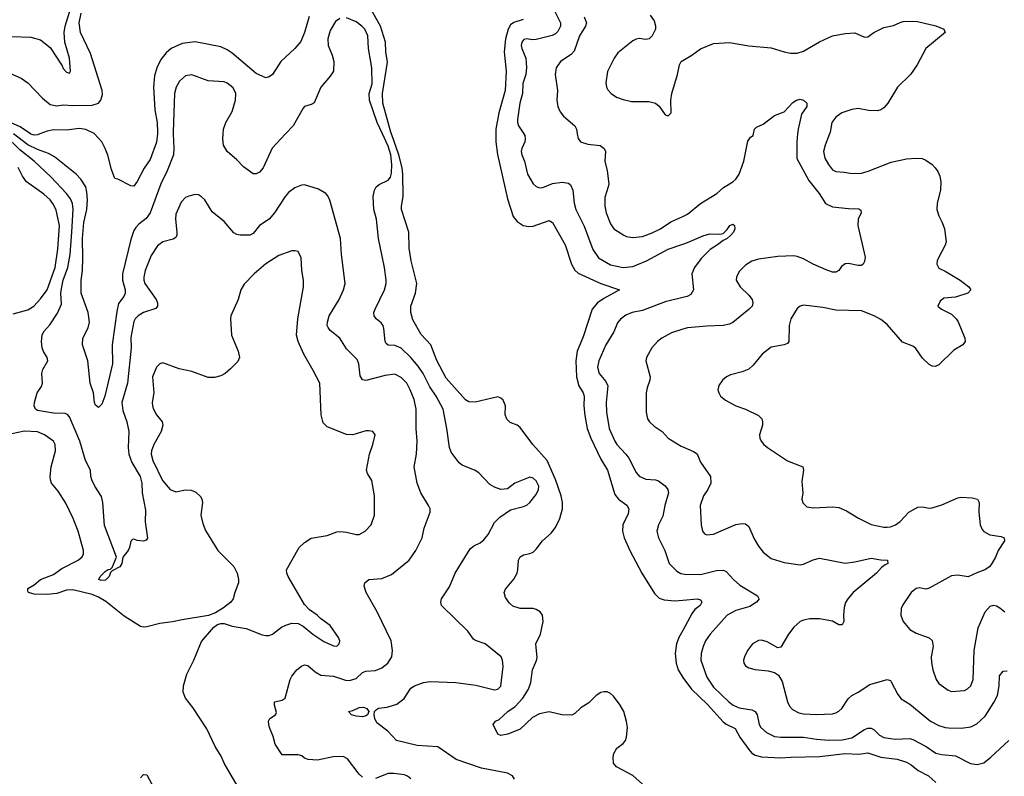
# Model space of a CAD drawing. Header units: inches. Extents: x 2134017 to 2292458, y 756222 to 916513.
# Tile 225 of 256: x 2185880 to 2191998, y 896008 to 900710. Entities that reach past the tile are written whole.
import ezdxf

# ---------------------------------------------------------------- set-up
doc = ezdxf.new("R2010")
doc.units = ezdxf.units.IN
doc.header["$MEASUREMENT"] = 0
for name, color, linetype in [('C1889', 7, 'Continuous'), ('C1899', 7, 'Continuous'), ('C1980', 7, 'Continuous'), ('C1990', 7, 'Continuous')]:
    doc.layers.add(name, color=color, linetype=linetype)

msp = doc.modelspace()

# ---------------------------------------------------------------- linework, layer by layer
at = {"layer": 'C1889', "color": 5}
for points, elevation in [([(2188010, 896002.4), (2187990, 896020.5), (2187915.8, 896115.8), (2187890, 896131.2), (2187828, 896128), (2187730, 896106.9), (2187672.5, 896112.5), (2187650, 896121.2), (2187633.8, 896133.8), (2187610, 896140.5), (2187510, 896142), (2187467.3, 896207.3), (2187455.8, 896255.8), (2187431.6, 896310), (2187427.3, 896330), (2187426.6, 896350), (2187433.8, 896366.2), (2187469.2, 896390), (2187475.1, 896404.9), (2187463.7, 896450), (2187464, 896470), (2187510, 896481.6), (2187530, 896494), (2187560.3, 896610), (2187569.8, 896630), (2187602.6, 896670), (2187630, 896692.9), (2187650, 896700.3), (2187670, 896695.3), (2187716.3, 896656.3), (2187750, 896636.9), (2187830, 896629.2), (2187904.4, 896604.4), (2187930, 896603), (2187970, 896614.4), (2188010, 896652.6), (2188030, 896660.8), (2188090, 896665.3), (2188130, 896681.6), (2188167, 896710), (2188191.8, 896750), (2188196.9, 896790), (2188187.8, 896850), (2188101.1, 897030), (2188032, 897150), (2188020.9, 897190), (2188023.7, 897210), (2188049.2, 897230), (2188130, 897237.8), (2188190, 897262.6), (2188299.5, 897350), (2188340.7, 897410), (2188379.7, 897490), (2188393, 897550), (2188429.6, 897650), (2188429.4, 897670), (2188420.9, 897690), (2188373, 897770), (2188349.8, 897829.8), (2188331, 897930), (2188344.5, 898010), (2188349.8, 898090), (2188342.9, 898170), (2188342.9, 898290), (2188330.6, 898350), (2188306.5, 898410), (2188284.8, 898450), (2188250, 898486.4), (2188210, 898507.6), (2188150, 898499.2), (2188030, 898467.2), (2188010, 898471.6), (2187996.1, 898496.1), (2187986.9, 898570), (2187977, 898597), (2187910, 898663.6), (2187869.8, 898730), (2187810, 898778.5), (2187795.9, 898795.9), (2187790.9, 898810), (2187791.9, 898830), (2187802.7, 898870), (2187864.8, 898970), (2187892.8, 899030), (2187901.3, 899070), (2187879.1, 899250), (2187872.3, 899350), (2187807.9, 899587.9), (2187795.1, 899615.1), (2187781.2, 899630), (2187736.1, 899656.1), (2187650, 899682.9), (2187630, 899681.6), (2187590, 899664.7), (2187550, 899634.7), (2187530, 899611.5), (2187463.9, 899510), (2187430.2, 899470), (2187370.3, 899430), (2187330, 899381.3), (2187310, 899371.2), (2187290, 899369.7), (2187249.8, 899369.8), (2187230, 899373.7), (2187210, 899385.1), (2187150, 899456.3), (2187076.4, 899516.4), (2187030.6, 899590.6), (2187010, 899609.7), (2186990, 899621.3), (2186970, 899623), (2186930, 899613.7), (2186910, 899604), (2186883.8, 899576.2), (2186850, 899501.2), (2186847.3, 899470), (2186856.5, 899390), (2186856, 899370), (2186850, 899356), (2186833.6, 899346.4), (2186770, 899328.4), (2186736.4, 899303.6), (2186696, 899244), (2186660.2, 899150), (2186651, 899110), (2186651.1, 899090), (2186657.8, 899070), (2186728.1, 898970), (2186735.6, 898950), (2186736.5, 898930), (2186724.8, 898915.2), (2186650, 898890.6), (2186615.6, 898870), (2186596.9, 898850), (2186590, 898834.5), (2186570, 898735.3), (2186571.5, 898670), (2186548.8, 898450), (2186514.8, 898330), (2186520, 898280), (2186544.9, 898210), (2186557.8, 898150), (2186553, 898050), (2186557.5, 898010), (2186577.2, 897957.2), (2186628.5, 897870), (2186639, 897830), (2186641.8, 897770), (2186662.4, 897662.4), (2186659.5, 897590), (2186673.4, 897486.6), (2186665.4, 897474.6), (2186650, 897469), (2186610, 897474), (2186590, 897482), (2186581, 897479), (2186570, 897468), (2186563.1, 897430), (2186553.7, 897410), (2186520.5, 897370), (2186513.7, 897330), (2186501.6, 897310), (2186455.3, 897284.7), (2186445.1, 897274.9), (2186434.9, 897250), (2186412.5, 897227.5), (2186385.2, 897225.2), (2186372.3, 897230), (2186379.8, 897250), (2186410, 897280.8), (2186430, 897292.6), (2186444.7, 897295.3), (2186454.8, 897305.2), (2186481.6, 897370), (2186405.8, 897565.8), (2186396.2, 897710), (2186387.2, 897747.2), (2186346, 897810), (2186328.7, 897850), (2186322.4, 897870), (2186320.3, 897910), (2186289.2, 897969.2), (2186253.2, 898090), (2186190, 898242), (2186175.9, 898255.9), (2186161.7, 898261.7), (2186090, 898263.6), (2185990, 898281.7), (2185977.6, 898290), (2185969.7, 898310), (2185971.1, 898330), (2185988.5, 898390), (2186014.7, 898430), (2186021, 898450), (2186018.2, 898510), (2186023.5, 898536.5), (2186054, 898590), (2186049.7, 898610), (2186027.8, 898647.8), (2186020.3, 898670), (2186015.4, 898710), (2186020.5, 898750), (2186030, 898772.7), (2186067, 898813), (2186114.9, 898885.1), (2186138.8, 898941.2), (2186136.4, 899010), (2186141.5, 899050), (2186150.4, 899090), (2186179.9, 899170), (2186192.6, 899250), (2186204.8, 899390), (2186211.1, 899531.1), (2186208.3, 899568.3), (2186196, 899596), (2186171.1, 899630), (2186073.9, 899733.9), (2185969.9, 899830), (2185880.8, 899900.8), (2185790, 899990.7)], 360), ([(2186833.4, 900000), (2186838, 899910), (2186834.5, 899870), (2186796, 899770), (2186756.8, 899690), (2186691.2, 899508.8), (2186665.9, 899474.1), (2186621.1, 899438.9), (2186601.9, 899418.1), (2186590, 899398.9), (2186570, 899342.9), (2186519.1, 899130), (2186518, 899090), (2186535.1, 899030), (2186535.3, 899010), (2186527.7, 898990), (2186494.4, 898945.6), (2186483.3, 898896.7), (2186454.4, 898690), (2186457, 898570), (2186408.7, 898370), (2186390, 898320.9), (2186370, 898299.3), (2186350, 898313.2), (2186344.4, 898330), (2186338.9, 898390), (2186317, 898450), (2186302.9, 898590), (2186269.8, 898690), (2186272.8, 898730), (2186305, 898795), (2186313.6, 898830), (2186306.2, 898890), (2186262.7, 899010), (2186260.9, 899090), (2186269.4, 899150.6), (2186272.3, 899227.7), (2186269.9, 899350), (2186278.5, 899450), (2186297.2, 899530), (2186301.3, 899590), (2186297.7, 899637.7), (2186289.9, 899669.9), (2186259.4, 899719.4), (2186230.6, 899750.6), (2186097, 899857), (2186058, 899878), (2185990, 899902.7), (2185930, 899931.7), (2185841.9, 900000)], 340), ([(2186006, 900000), (2185990, 899994), (2185970, 899992.9), (2185950, 899998.2), (2185947.3, 900000)], 320), ([(2186735.2, 900000), (2186730, 899949.4), (2186690, 899840.9), (2186652.5, 899787.5), (2186610, 899704), (2186590, 899675.3), (2186570, 899678), (2186490, 899718), (2186470, 899722), (2186450, 899778), (2186427.3, 899867.3), (2186411.5, 899910), (2186389.7, 899950), (2186345.6, 900000)], 320), ([(2187531.9, 900000), (2187449.1, 899910.9), (2187391.8, 899790), (2187370, 899762), (2187350, 899752), (2187330, 899752.3), (2187270, 899794.5), (2187230, 899838), (2187169.4, 899890), (2187145.6, 899930), (2187141.3, 899970), (2187143.4, 900000)], 340), ([(2188954.8, 895990), (2188941.3, 896010), (2188910, 896027.6), (2188750, 896058.8), (2188592.3, 896112.3), (2188479, 896190), (2188350, 896199.1), (2188221.2, 896230), (2188167.2, 896287.2), (2188099.2, 896339.2), (2188086, 896366), (2188081.6, 896390), (2188084.5, 896410), (2188097.4, 896422.6), (2188109.8, 896430.2), (2188162.8, 896437.2), (2188224.1, 896455.9), (2188268.4, 896491.6), (2188310, 896554.9), (2188332.7, 896570), (2188389, 896590), (2188430, 896596.5), (2188590, 896591), (2188713.5, 896573.5), (2188830, 896544.6), (2188850, 896548.7), (2188870, 896567.7), (2188884.2, 896690), (2188879.7, 896730), (2188870.8, 896750.8), (2188771.3, 896831.3), (2188712.4, 896852.4), (2188700.6, 896860.6), (2188664, 896910), (2188501.6, 897070), (2188496.9, 897090), (2188500.5, 897110), (2188550, 897185.5), (2188585.1, 897270), (2188678.7, 897421.3), (2188701.1, 897438.9), (2188741.7, 897458.3), (2188763.7, 897476.3), (2188789.8, 897510.2), (2188830, 897584.9), (2188862.9, 897617.1), (2188930, 897663), (2189010, 897684.4), (2189030, 897692.7), (2189050, 897708.2), (2189090, 897759.1), (2189102.6, 897790), (2189104.7, 897810), (2189090, 897844.5), (2189070, 897860.7), (2189050, 897867.3), (2188957.3, 897830), (2188910, 897794.5), (2188870, 897789.6), (2188830, 897805.1), (2188802, 897822), (2188732.7, 897892.7), (2188710, 897907.8), (2188630, 897941.1), (2188610, 897956.3), (2188561.8, 898021.8), (2188549.7, 898050), (2188534.5, 898170), (2188511.4, 898290), (2188466.7, 898370), (2188427.3, 898427.3), (2188386.2, 898510), (2188355.6, 898555.6), (2188310.4, 898610.4), (2188250, 898668), (2188210, 898685.5), (2188170, 898687), (2188156.9, 898696.9), (2188149.9, 898709.9), (2188143.4, 898790), (2188137.8, 898810), (2188125.9, 898825.9), (2188095.1, 898850), (2188082, 898870), (2188081.1, 898890), (2188088.4, 898910), (2188146.4, 899030), (2188156.8, 899070), (2188157.3, 899090), (2188146.2, 899170), (2188109.7, 899350), (2188096.4, 899470), (2188081, 899530), (2188075.8, 899610), (2188085.1, 899650), (2188095.6, 899670), (2188114.2, 899685.8), (2188170, 899711.5), (2188182.9, 899730), (2188190, 899756), (2188191.3, 899808.7), (2188185.4, 899870), (2188170, 899922.9), (2188133.6, 900000)], 340), ([(2189770, 895939.4), (2189690, 896012), (2189587.4, 896067.4), (2189569.8, 896089.8), (2189567.1, 896127.1), (2189571.1, 896150), (2189590, 896183.1), (2189628.9, 896211.1), (2189643.1, 896230), (2189649.8, 896250.2), (2189656.8, 896310), (2189650.8, 896349.2), (2189632.8, 896410), (2189611.5, 896450), (2189570, 896506), (2189550, 896523.1), (2189530, 896532.2), (2189510, 896533), (2189490, 896527.8), (2189461.5, 896510), (2189416.8, 896463.2), (2189366.4, 896433.6), (2189330, 896397.4), (2189310, 896386.8), (2189249, 896389), (2189170, 896408.7), (2189110, 896396.8), (2189066.7, 896373.3), (2188990, 896300.5), (2188912, 896270), (2188870, 896262), (2188850, 896269.4), (2188822, 896330), (2188837.2, 896350), (2188858.8, 896361.2), (2188912.6, 896410), (2188958.4, 896441.6), (2189005.9, 896494.1), (2189040.6, 896550), (2189055, 896590), (2189066.8, 896670), (2189091.7, 896728.3), (2189094.8, 896745.2), (2189086, 896830), (2189115.4, 896890), (2189133.3, 896970), (2189127.8, 897010), (2189113, 897030), (2189090, 897043.5), (2189070, 897049.7), (2188990, 897050.8), (2188944.4, 897064.4), (2188923.3, 897083.3), (2188899.4, 897119.4), (2188891.1, 897150), (2188898.3, 897170), (2188950, 897233.1), (2188970.5, 897269.5), (2188975.9, 897290), (2188979.8, 897350), (2188989.2, 897370.8), (2189010, 897384.9), (2189050, 897391.8), (2189070, 897400.3), (2189090, 897419.5), (2189128.4, 897471.6), (2189181.2, 897518.8), (2189210, 897553.7), (2189236.8, 897610), (2189251.9, 897670), (2189253.3, 897710), (2189245.1, 897750), (2189210, 897852.5), (2189156.9, 897970), (2189068.6, 898068.6), (2188990, 898175.3), (2188970, 898190.8), (2188926.6, 898206.6), (2188906.8, 898226.8), (2188896.2, 898256.2), (2188898, 898310), (2188884.4, 898344.4), (2188870, 898358), (2188850, 898366), (2188710, 898332), (2188670, 898334.5), (2188650, 898347.8), (2188530, 898481.1), (2188471, 898591), (2188434.8, 898690), (2188373.7, 898753.7), (2188323.5, 898843.5), (2188311, 898890), (2188310.8, 898930), (2188339, 899010), (2188347.3, 899070), (2188311.4, 899211.4), (2188300.6, 899290), (2188297.7, 899390), (2188252.6, 899530), (2188251.6, 899550), (2188261.7, 899610), (2188261.1, 899750), (2188255.8, 899790), (2188235.3, 899870), (2188189.5, 900000)], 320), ([(2188838.2, 900000), (2188838.2, 899950), (2188848.7, 899871.3), (2188910, 899596.3), (2188946.4, 899486.4), (2188970, 899456.5), (2189008, 899430), (2189043.7, 899423.7), (2189070, 899426.5), (2189170, 899461.1), (2189190, 899448.4), (2189268.6, 899310), (2189308.2, 899190), (2189330, 899153.1), (2189350, 899135.2), (2189490, 899070.1), (2189607.7, 899030), (2189510, 898977.2), (2189471.1, 898950), (2189436.3, 898910), (2189380.6, 898739.4), (2189344.6, 898650), (2189336.3, 898590), (2189340.3, 898490), (2189354.6, 898434.6), (2189380.9, 898390), (2189387, 898370), (2189385.2, 898310), (2189390.6, 898250), (2189406.4, 898170), (2189428, 898110), (2189490, 897978.2), (2189532.7, 897910), (2189577.9, 897757.9), (2189600.2, 897730), (2189652.7, 897692.7), (2189664, 897670), (2189660.6, 897639.4), (2189628.4, 897570), (2189624.7, 897530), (2189636.3, 897490), (2189670.7, 897410.7), (2189744.8, 897270), (2189824, 897143.9), (2189854.1, 897114.1), (2189884.1, 897104.1), (2189950, 897098.5), (2190000, 897103)], 320), ([(2189011.9, 900000), (2189018.2, 899990), (2189021.6, 899970), (2189017.6, 899950), (2188999.7, 899910), (2188996.5, 899890), (2189000.2, 899870), (2189016.5, 899830), (2189036.1, 899750), (2189070, 899690.4), (2189090, 899673.4), (2189110, 899664.9), (2189130, 899666.5), (2189190, 899691.1), (2189250, 899699.2), (2189290, 899694.6), (2189303.2, 899683.2), (2189316.9, 899650), (2189325, 899570), (2189336.5, 899530), (2189386.4, 899426.4), (2189441, 899281), (2189476.5, 899230), (2189550, 899185.5), (2189630, 899169.4), (2189690, 899175), (2189774.3, 899210), (2189910, 899283), (2190000, 899314.3)], 340), ([(2189344.6, 900000), (2189350.3, 899970.3), (2189364.9, 899950), (2189410, 899936), (2189487.7, 899927.8), (2189511.8, 899910), (2189518.9, 899890), (2189516.5, 899830), (2189530.3, 899770), (2189539.5, 899690), (2189537, 899670), (2189515.1, 899604.9), (2189515.8, 899550), (2189524, 899510), (2189550, 899442), (2189572.2, 899410), (2189633.4, 899370), (2189650, 899362.8), (2189690, 899356.9), (2189750, 899362.3), (2189810, 899385.4), (2189862, 899410), (2189926.5, 899453.5), (2190000, 899487.5)], 360), ([(2185838.9, 898881.1), (2185930, 898907), (2185968.4, 898930), (2186010, 898975.8), (2186050, 899030.2), (2186099.5, 899170), (2186116.9, 899283.1), (2186126.8, 899430), (2186106.4, 899526.4), (2186090, 899561), (2186070, 899589.8), (2186030, 899625.3), (2185921.9, 899701.9), (2185896.6, 899736.6), (2185870, 899791.9)], 380), ([(2187231.5, 895950), (2187150, 896089.2), (2187132.7, 896132.7), (2187093.6, 896193.6), (2187042.5, 896302.5), (2186955.6, 896435.6), (2186910, 896494), (2186895.1, 896530), (2186897, 896570), (2186917.7, 896642.3), (2186962.4, 896730), (2187010, 896846), (2187085.6, 896934.4), (2187109.1, 896950.9), (2187130, 896958), (2187150, 896958), (2187201.1, 896941.1), (2187286.6, 896926.6), (2187386.6, 896886.6), (2187410, 896882), (2187430, 896882), (2187450, 896890.7), (2187506, 896934), (2187532.8, 896947.2), (2187570, 896958.9), (2187610, 896957), (2187641.5, 896941.5), (2187701.3, 896890), (2187770, 896846), (2187830, 896818), (2187850, 896817.3), (2187865.2, 896830), (2187869.3, 896850), (2187860.9, 896870), (2187810, 896944.5), (2187748.1, 896988.1), (2187729.2, 897010), (2187681.5, 897041.4), (2187650, 897076), (2187547.3, 897250), (2187539.5, 897270), (2187538.4, 897290), (2187616.2, 897430), (2187650, 897460.4), (2187690, 897488), (2187790, 897503.8), (2187850, 897526.4), (2187870, 897528.5), (2187910, 897525.3), (2187970, 897510.3), (2187990, 897510.4), (2188027, 897530), (2188063, 897570), (2188083.6, 897630), (2188083.5, 897750), (2188066.9, 897846.9), (2188040.7, 897890), (2188035.6, 897910), (2188054, 898010), (2188075.1, 898070), (2188089.2, 898130), (2188074, 898150), (2188050, 898154), (2188030, 898153.6), (2187950.3, 898129.7), (2187911.3, 898131.3), (2187790, 898179.5), (2187764.8, 898204.7), (2187753.9, 898253.9), (2187744.2, 898450), (2187704.4, 898530), (2187646.3, 898630), (2187609.7, 898710), (2187600.5, 898750), (2187607.3, 898850), (2187643.1, 899050), (2187643.5, 899090), (2187632.3, 899150), (2187629.6, 899229.6), (2187610, 899269), (2187592.5, 899272.5), (2187570, 899272.3), (2187490, 899244.2), (2187410, 899192.4), (2187337.6, 899130), (2187274, 899066), (2187253.7, 899030), (2187237.6, 898970), (2187192.7, 898870), (2187190.4, 898850), (2187196.5, 898750), (2187238, 898650), (2187245.3, 898610), (2187234.4, 898585.6), (2187190, 898539.5), (2187156.3, 898510), (2187130, 898496.3), (2187090, 898486.6), (2187050, 898486.3), (2186950, 898523), (2186870, 898539.1), (2186770, 898576.9), (2186750, 898571.8), (2186730, 898549.4), (2186705.8, 898490), (2186714, 898390), (2186704, 898330), (2186705.2, 898310), (2186710.3, 898290), (2186730, 898253), (2186764.4, 898210), (2186768.5, 898190), (2186759.5, 898150), (2186713.6, 898070), (2186698.6, 898030), (2186697.2, 898010), (2186706.8, 897970), (2186766.5, 897846.5), (2186814.4, 897790), (2186850, 897776.1), (2186910, 897788.9), (2186945.5, 897785.5), (2186973.9, 897773.9), (2187004.8, 897744.8), (2187012.4, 897730), (2187015.3, 897710), (2187004.9, 897630), (2187017.7, 897577.7), (2187034.3, 897534.3), (2187110.3, 897410.3), (2187210, 897310.5), (2187230.4, 897270), (2187240.4, 897230), (2187239.3, 897210), (2187216.3, 897150), (2187206.8, 897110), (2187191.3, 897090), (2187146, 897054), (2187096.8, 897023.2), (2187053.4, 897006.6), (2186890, 896980.9), (2186830, 896966.6), (2186750, 896958), (2186670, 896936.2), (2186650, 896934.5), (2186630, 896939.5), (2186530, 897002), (2186414.9, 897094.9), (2186370, 897120.9), (2186330, 897137), (2186210, 897166.9), (2186170, 897163.4), (2186110, 897143.7), (2186050, 897138.4), (2185970, 897138.7), (2185934, 897150), (2185930, 897158), (2185930, 897174), (2185970, 897197), (2186009.9, 897230.1), (2186090, 897262.7), (2186142, 897298), (2186244.2, 897350), (2186267.9, 897372.1), (2186275.6, 897390), (2186276.1, 897410), (2186244, 897530), (2186212.7, 897610), (2186165.6, 897705.6), (2186118.8, 897778.8), (2186078.5, 897830), (2186070.9, 897850), (2186068.7, 897870), (2186075.3, 897930), (2186103.1, 898030), (2186099.8, 898070), (2186090, 898089.5), (2186033, 898130), (2185990, 898147.9), (2185910, 898151.5), (2185830, 898135)], 380), ([(2190000, 898983.1), (2189890, 898955.7), (2189750, 898902), (2189684.9, 898890), (2189646.6, 898873.4), (2189612.4, 898847.6), (2189594.8, 898825.2), (2189570.9, 898769.1), (2189521.2, 898690), (2189478.6, 898590), (2189469.3, 898550), (2189480.8, 898510), (2189521.4, 898461.4), (2189534.2, 898434.2), (2189523.8, 898330), (2189525, 898270), (2189542.6, 898170), (2189577.3, 898090), (2189590, 898068.8), (2189646.3, 898010), (2189664.6, 897984.6), (2189710, 897894.9), (2189730, 897872.2), (2189770, 897854.3), (2189830, 897850.3), (2189850, 897844.2), (2189890, 897813.4), (2189907.4, 897790), (2189911.3, 897770), (2189888.4, 897690), (2189875.4, 897624.6), (2189848.9, 897570), (2189839.5, 897530), (2189848.9, 897490), (2189888.1, 897410), (2189916, 897330), (2189963, 897283), (2189988.7, 897268.7), (2190000, 897265.8)], 340), ([(2190000, 898786.1), (2189930, 898764.4), (2189869.4, 898730.6), (2189843.1, 898710), (2189807.2, 898670), (2189773.7, 898610), (2189770.4, 898590), (2189796.9, 898490), (2189795.2, 898470), (2189777.8, 898422.2), (2189772, 898390), (2189773.1, 898270), (2189781.7, 898230), (2189792.2, 898210), (2189822.6, 898182.6), (2189872.7, 898150), (2189910, 898108.2), (2189990, 898059.5), (2190000, 898055.3)], 360), ([(2190000, 896914.4), (2189975.9, 896870), (2189960.5, 896830), (2189953.1, 896770), (2189958.8, 896710), (2189970.8, 896670), (2190000, 896621.7)], 320), ([(2186630, 895997.3), (2186650, 896018.8), (2186670, 896016), (2186727.2, 895910)], 380), ([(2188310, 895991.5), (2188290, 896008), (2188270, 896016.9), (2188205.6, 896025.6), (2188170, 896025.4), (2188090, 895994.7)], 360)]:
    msp.add_lwpolyline(points, dxfattribs=dict(at, elevation=elevation))
at = {"layer": 'C1889', "color": 5, "elevation": 340}
msp.add_lwpolyline([(2188010, 896377.1), (2187970, 896381.4), (2187941.2, 896390), (2187922, 896410), (2187950, 896416.9), (2187990, 896435.9), (2188016.8, 896436.8), (2188035.8, 896430), (2188048.8, 896410), (2188041.6, 896390), (2188030, 896383.5)], close=True, dxfattribs=at)
at = {"layer": 'C1899', "color": 5}
for points, elevation in [([(2190713.5, 900000), (2190708.4, 899950), (2190708, 899848), (2190784.2, 899710), (2190847, 899630), (2190887.6, 899567.6), (2190930, 899547.1), (2191030, 899535.5), (2191093.5, 899533.5), (2191106.8, 899526.8), (2191107.7, 899510), (2191090.3, 899470), (2191088.4, 899430), (2191133.7, 899233.7), (2191130, 899206), (2191120.4, 899190), (2191110, 899182.6), (2191090, 899181.4), (2191030, 899193.8), (2191008.3, 899191.7), (2190985.2, 899174.8), (2190968.9, 899151.1), (2190950, 899141.3), (2190930, 899141.1), (2190890, 899154.7), (2190809.9, 899189.9), (2190750, 899224.1), (2190710, 899238.9), (2190690, 899241.2), (2190590, 899237.8), (2190470, 899220.9), (2190430, 899209.7), (2190390, 899184.7), (2190350, 899145.1), (2190333.1, 899110), (2190332, 899090), (2190357.6, 899050), (2190410, 898998.4), (2190430.3, 898970), (2190434.6, 898950), (2190431.8, 898930), (2190412.4, 898910), (2190310, 898828.2), (2190290, 898816.9), (2190250, 898808.4), (2190150, 898806), (2190030, 898795.3), (2190000, 898786.1)], 360), ([(2190000, 899487.5), (2190030, 899501.3), (2190110, 899567), (2190211.8, 899630), (2190252.6, 899667.4), (2190310, 899701.6), (2190330, 899719.3), (2190349.8, 899750.2), (2190378.7, 899830), (2190404.4, 899955.6), (2190420.7, 899979.3), (2190437.2, 899990), (2190439.4, 900000)], 360), ([(2190911.6, 900000), (2190884.1, 899930), (2190873.5, 899890), (2190882.3, 899850), (2190905.2, 899810), (2190930, 899777.2), (2190950, 899765.7), (2191002.3, 899762.3), (2191052.8, 899752.8), (2191110, 899756.8), (2191151.8, 899768.2), (2191295.7, 899824.3), (2191390, 899844), (2191450, 899848.9), (2191486.5, 899846.5), (2191510, 899836.5), (2191550.6, 899810), (2191568.2, 899790), (2191585.3, 899765.3), (2191597.3, 899737.3), (2191603, 899703), (2191601.1, 899650), (2191580.8, 899570), (2191579.5, 899530), (2191590.4, 899490), (2191612.7, 899450), (2191625.5, 899410), (2191635.8, 899330), (2191630, 899309.2), (2191588, 899230), (2191580.5, 899210), (2191579.3, 899190), (2191590, 899164.9), (2191630, 899146), (2191723.1, 899090), (2191777, 899050), (2191790.4, 899030), (2191770.8, 899010), (2191694.1, 898985.9), (2191622, 898978), (2191599.9, 898960.1), (2191584, 898930), (2191606.8, 898910), (2191670, 898879.5), (2191699.5, 898850), (2191711.7, 898831.7), (2191751.7, 898730), (2191753.7, 898710), (2191750, 898702.7), (2191740.5, 898690), (2191684.4, 898655.6), (2191590, 898565.6), (2191570, 898554), (2191550, 898556.2), (2191530, 898567.8), (2191490, 898606), (2191447.2, 898667.2), (2191430, 898679.7), (2191364.9, 898704.9), (2191270, 898815.4), (2191230, 898847.2), (2191190, 898869.8), (2191110, 898899.3), (2190950, 898903.5), (2190870, 898920.9), (2190750, 898935.1), (2190730, 898929.6), (2190710, 898914.5), (2190672.2, 898850), (2190660.3, 898810), (2190659.5, 898710), (2190650, 898697), (2190630, 898688), (2190550, 898674.7), (2190493.4, 898630), (2190437.2, 898562.8), (2190410, 898538), (2190370, 898520.7), (2190296.7, 898503.3), (2190271, 898490), (2190246.8, 898470), (2190223.4, 898436.6), (2190218.8, 898410), (2190224, 898390), (2190234.8, 898370), (2190265.5, 898345.5), (2190330, 898310.5), (2190390, 898288.2), (2190470.8, 898250), (2190490.7, 898230), (2190496.3, 898210), (2190496.3, 898190), (2190477.3, 898130), (2190479.1, 898110), (2190487.7, 898090), (2190504, 898070), (2190527.3, 898050), (2190650, 897968.2), (2190746, 897930), (2190750.6, 897910), (2190739.9, 897840.1), (2190746, 897770), (2190740.5, 897730), (2190746.2, 897706.2), (2190770, 897682.8), (2190810, 897675.5), (2190930, 897682), (2190970, 897679.1), (2191017.7, 897657.7), (2191091.6, 897611.6), (2191170, 897572.2), (2191250, 897554.9), (2191270, 897554.9), (2191290, 897557), (2191322.7, 897570), (2191350, 897590.5), (2191405.2, 897650), (2191460.1, 897679.9), (2191490, 897681.3), (2191530, 897673.4), (2191550, 897676), (2191610, 897693.8), (2191710, 897737.4), (2191730, 897742), (2191798.4, 897738.4), (2191831.3, 897730), (2191840.7, 897710), (2191840.5, 897650), (2191848.5, 897570), (2191860.5, 897540.5), (2191870, 897528.2), (2191908.9, 897508.9), (2191978.6, 897498.6), (2191997.1, 897490), (2191999, 897470), (2191959, 897410), (2191943.6, 897370), (2191921.3, 897330), (2191906, 897310), (2191876.3, 897290), (2191826.9, 897273.1), (2191772.6, 897247.4), (2191710, 897258.3), (2191670, 897254), (2191530, 897176.3), (2191510, 897171.3), (2191470, 897178.7), (2191450, 897174.7), (2191418.4, 897150), (2191367.7, 897072.3), (2191357.6, 897050), (2191355.8, 897010), (2191370.4, 896970), (2191410, 896919.3), (2191450, 896897.1), (2191530, 896867.7), (2191550, 896850.8), (2191555.3, 896815.3), (2191543.7, 896750), (2191545.1, 896714.9), (2191552.9, 896670), (2191573.7, 896610), (2191590, 896584.9), (2191650, 896543.8), (2191670, 896534.9), (2191750, 896541.1), (2191770, 896550.3), (2191790, 896570.4), (2191804.8, 896610), (2191810.7, 896790), (2191835.9, 896930), (2191879.1, 897030), (2191910, 897064.2), (2191930, 897071.4), (2191950, 897067.6), (2191970, 897055.3), (2192001.7, 897030)], 380), ([(2190000, 899314.3), (2190030, 899324.8), (2190130, 899369.3), (2190170, 899378.9), (2190230, 899376.5), (2190250, 899381.6), (2190275.2, 899404.8), (2190293.2, 899430), (2190310, 899438.4), (2190322, 899430), (2190323.8, 899410), (2190315.5, 899390), (2190299.1, 899370), (2190276.3, 899350), (2190250, 899337.6), (2190215.8, 899310), (2190170, 899281.7), (2190114.3, 899225.7), (2190073.4, 899170), (2190057.2, 899130), (2190066.7, 899030), (2190050, 899002.6), (2190027.7, 898990), (2190000, 898983.1)], 340), ([(2190000, 898055.3), (2190066.7, 898026.7), (2190090, 898010.6), (2190110, 897959.1), (2190172, 897870), (2190173.4, 897830), (2190154.9, 897790), (2190128.9, 897750), (2190109, 897690), (2190113.4, 897570), (2190123.1, 897530), (2190135.1, 897515.1), (2190150, 897508.5), (2190190, 897511.8), (2190330, 897571.6), (2190370, 897578.3), (2190390, 897576.5), (2190410, 897560.7), (2190442.8, 897482.8), (2190470, 897437.1), (2190500, 897400), (2190550, 897361.1), (2190630, 897336), (2190730, 897321.7), (2190750, 897326), (2190810, 897352.9), (2190850, 897362.8), (2191010, 897332.3), (2191070, 897339.7), (2191170, 897362.8), (2191230, 897352.2), (2191272, 897350), (2191274.8, 897330), (2191257.3, 897322.7), (2191235.2, 897304.7), (2191203.7, 897270), (2191059.5, 897150), (2191024.9, 897110), (2191011.9, 897088.1), (2191002.7, 897057.3), (2190998, 897010), (2191000.3, 896970), (2190990.2, 896949.8), (2190970, 896948), (2190930, 896971.5), (2190850, 896986.6), (2190790, 896986.6), (2190750, 896978.3), (2190730, 896969.6), (2190690, 896934), (2190657, 896890), (2190610, 896809.3), (2190590, 896806.6), (2190523.8, 896843.8), (2190490, 896853.6), (2190470, 896851.6), (2190434, 896830), (2190403, 896790), (2190384, 896750), (2190376.3, 896730), (2190379.1, 896710), (2190390, 896694.8), (2190410, 896682), (2190450, 896670.6), (2190530, 896663.8), (2190570, 896653.4), (2190595.8, 896635.8), (2190617.2, 896597.2), (2190651.6, 896470), (2190663.5, 896443.5), (2190682, 896422), (2190721.7, 896401.7), (2190750, 896394.9), (2190830, 896391.3), (2190930, 896396.1), (2190950, 896402), (2190970, 896411.7), (2190988.3, 896430), (2191026.9, 896490), (2191050, 896510.3), (2191090, 896530.3), (2191162.5, 896577.5), (2191270, 896608.2), (2191290, 896602), (2191295.4, 896595.4), (2191335.4, 896515.4), (2191357.1, 896490), (2191410, 896456), (2191538.9, 896350), (2191590, 896322.7), (2191630, 896310.2), (2191651.6, 896308.4), (2191730, 896306.7), (2191790, 896314.5), (2191826.2, 896333.8), (2191878.5, 896381.5), (2191933.5, 896466.5), (2191955.8, 896510), (2191966.8, 896570), (2191968.6, 896631.4), (2191990, 896662), (2192016.6, 896663.4)], 360), ([(2190000, 897265.8), (2190010, 897263.2), (2190110, 897261.1), (2190210, 897286.7), (2190250, 897288.9), (2190270, 897279.5), (2190314.9, 897230), (2190354.9, 897194.9), (2190464.9, 897130), (2190473, 897113), (2190474, 897110), (2190457.6, 897090), (2190416.2, 897063.8), (2190330, 897039), (2190276, 897010), (2190170.3, 896890), (2190140.9, 896850), (2190125.7, 896814.3), (2190114.7, 896770), (2190112.4, 896730), (2190150, 896623.1), (2190190, 896561.8), (2190286.2, 896470), (2190312.7, 896450), (2190350, 896433.6), (2190430, 896420.6), (2190448.8, 896410), (2190462.2, 896390), (2190474, 896330), (2190485.2, 896310), (2190519.4, 896279.4), (2190570, 896255.4), (2190610, 896250.2), (2190750, 896250.1), (2190830, 896237.6), (2190907.9, 896232.1), (2190990, 896234.8), (2191050, 896246.7), (2191130, 896297.7), (2191150, 896307.6), (2191170, 896307.3), (2191190, 896295.5), (2191222.4, 896262.4), (2191250, 896247.8), (2191318.8, 896238.8), (2191410, 896242.5), (2191430, 896236), (2191511.9, 896191.9), (2191571.8, 896151.8), (2191610, 896142.8), (2191695.1, 896135.1), (2191787.7, 896087.7), (2191830, 896081.5), (2191870, 896090.3), (2191913.3, 896126.7), (2192025.4, 896230)], 340), ([(2190000, 897103), (2190090, 897111), (2190110, 897103.8), (2190118.3, 897090), (2190107.4, 897070), (2190075.4, 897044.6), (2190058.4, 897021.6), (2190000, 896914.4)], 320), ([(2190000, 896621.7), (2190000.6, 896620.6), (2190055.1, 896550), (2190153.2, 896453.2), (2190250, 896347.1), (2190270, 896332.1), (2190325, 896305), (2190355.3, 896250), (2190410, 896175), (2190430, 896151.9), (2190450, 896139.1), (2190490, 896128.9), (2190610, 896121.6), (2190670, 896127.3), (2190850, 896130.5), (2191010, 896148.6), (2191094.4, 896145.6), (2191150, 896153.9), (2191230, 896125.6), (2191333.1, 896113.1), (2191390, 896095.2), (2191419.4, 896079.4), (2191462.8, 896042.8), (2191527.7, 896010), (2191573.4, 895970)], 320)]:
    msp.add_lwpolyline(points, dxfattribs=dict(at, elevation=elevation))
at = {"layer": 'C1980', "color": 5}
for points, elevation in [([(2188189.5, 900000), (2188186, 900010), (2188136.3, 900190), (2188135.1, 900250), (2188165.5, 900445.5), (2188154.4, 900510), (2188152.3, 900570), (2188122.3, 900670), (2188030.8, 900830.8)], 320), ([(2185830, 900606), (2185950, 900601.1), (2186010, 900583.8), (2186070, 900537.3), (2186143.4, 900423.4), (2186150, 900406), (2186170, 900382.8), (2186190, 900378), (2186196, 900390), (2186189.4, 900470.6), (2186161.1, 900570), (2186157.1, 900630), (2186163.2, 900670), (2186205.7, 900810)], 340), ([(2189190, 900790.2), (2189239.5, 900690), (2189240.1, 900670), (2189223.7, 900636.3), (2189210, 900622.6), (2189188.3, 900611.7), (2189090, 900585.5), (2189064.1, 900584.1), (2189030, 900589.7), (2189013, 900587), (2188999, 900570), (2188996.1, 900550), (2188999.7, 900530), (2189024.4, 900470), (2189028.1, 900411.9), (2189024.3, 900370), (2189006.8, 900313.2), (2189004.2, 900250), (2188987.5, 900190), (2188973.5, 900090), (2188973.7, 900070), (2188980.2, 900050), (2189011.9, 900000)], 340), ([(2185790, 900390.3), (2185890, 900345.5), (2185930, 900317.1), (2186022.4, 900222.4), (2186070, 900181.7), (2186110, 900174.7), (2186150, 900181.4), (2186210, 900176.8), (2186330, 900177.9), (2186369.6, 900190), (2186384.8, 900210), (2186394.6, 900245.5), (2186392.5, 900270), (2186319.3, 900499.3), (2186258.3, 900630), (2186250.3, 900690), (2186261.2, 900750)], 320), ([(2187678.5, 900730), (2187650.1, 900629.9), (2187625.8, 900574.3), (2187590, 900529.7), (2187503.1, 900450), (2187450.4, 900370), (2187430, 900354), (2187410, 900347.6), (2187350, 900376), (2187200.6, 900500.6), (2187170, 900522.2), (2187130, 900541), (2186970, 900572.9), (2186890, 900561.4), (2186821.3, 900530), (2186790, 900503.1), (2186757.5, 900462.5), (2186731, 900410), (2186718.4, 900361.6), (2186711.3, 900290), (2186719.2, 900150), (2186734.5, 900070), (2186736.3, 900010), (2186735.2, 900000)], 320), ([(2187870, 900717.7), (2187842.5, 900697.5), (2187810, 900642), (2187794.2, 900590), (2187796.9, 900550), (2187821.5, 900490), (2187831.6, 900450), (2187828.7, 900390), (2187810, 900359.5), (2187750.4, 900290), (2187710, 900193.2), (2187690, 900182), (2187650, 900169.5), (2187641.1, 900158.9), (2187578.4, 900050), (2187531.9, 900000)], 340), ([(2188133.6, 900000), (2188100.6, 900070), (2188054.2, 900210), (2188051.7, 900250), (2188070.4, 900310), (2188067, 900410), (2188047, 900530), (2188042.2, 900610), (2188023.9, 900650), (2188005.1, 900670), (2187970, 900696), (2187910, 900722.2)], 340), ([(2189008.9, 900711.1), (2188950, 900692.5), (2188930, 900677.8), (2188915.8, 900650), (2188897.7, 900590), (2188889.2, 900510), (2188903.6, 900390), (2188896.4, 900270), (2188857.2, 900130), (2188838.2, 900030), (2188838.2, 900000)], 320), ([(2189386.5, 900726.5), (2189400.8, 900690), (2189396.1, 900670), (2189358.4, 900610), (2189325.5, 900514.5), (2189305.8, 900494.2), (2189241.1, 900450), (2189214.3, 900410), (2189207.7, 900370), (2189221.2, 900270), (2189217.3, 900210), (2189224.6, 900170), (2189237.1, 900137.1), (2189259.5, 900110), (2189328.5, 900050), (2189338.9, 900030), (2189344.6, 900000)], 360), ([(2189798, 900738), (2189822, 900702), (2189830.9, 900670.9), (2189830.8, 900650), (2189810.8, 900610), (2189791, 900590), (2189770, 900585.6), (2189730, 900591.8), (2189710, 900588), (2189690, 900578), (2189595.6, 900504.4), (2189573.4, 900470), (2189533, 900387), (2189522.8, 900317.2), (2189526, 900290), (2189533.7, 900273.7), (2189554, 900250), (2189588.9, 900228.9), (2189630, 900213.7), (2189682, 900202), (2189790, 900200.4), (2189830.5, 900190.5), (2189853.2, 900173.2), (2189890, 900118), (2189910, 900112), (2189928.7, 900131.3), (2189926, 900210), (2189931.6, 900250), (2189967.3, 900370), (2189979.5, 900430), (2189989.3, 900450), (2190000, 900456.3)], 380), ([(2187143.4, 900000), (2187145.4, 900030), (2187159.8, 900070), (2187199.9, 900140.1), (2187221.8, 900210), (2187222, 900250), (2187206, 900286), (2187170, 900315.1), (2187150, 900322.6), (2187050, 900329.8), (2186950, 900366.8), (2186910, 900359.8), (2186873.3, 900326.8), (2186852.7, 900290), (2186840.9, 900250), (2186832.9, 900010), (2186833.4, 900000)], 340), ([(2185947.3, 900000), (2185883.1, 900043.1), (2185822, 900070)], 320), ([(2186345.6, 900000), (2186343, 900003), (2186290, 900027.6), (2186250, 900033.3), (2186170, 900023.5), (2186090, 900025), (2186050, 900016.4), (2186006, 900000)], 320)]:
    msp.add_lwpolyline(points, dxfattribs=dict(at, elevation=elevation))
at = {"layer": 'C1990', "color": 5}
for points, elevation in [([(2190000, 900456.3), (2190057.2, 900490), (2190110, 900527.7), (2190190, 900560.7), (2190290, 900568), (2190410, 900546.3), (2190550, 900534), (2190630, 900508.9), (2190670, 900502), (2190710, 900501.3), (2190750, 900514), (2190848.7, 900571.3), (2190930, 900608.7), (2191010, 900624.4), (2191070, 900628), (2191130, 900600.5), (2191150, 900603.8), (2191186.6, 900630), (2191250, 900660.3), (2191310, 900673.7), (2191350, 900693.1), (2191370, 900698), (2191410, 900701.3), (2191458, 900698), (2191571.6, 900671.6), (2191622.8, 900650), (2191630.8, 900630), (2191510.3, 900530), (2191455.8, 900430), (2191414.4, 900370), (2191334.9, 900290), (2191274.9, 900190), (2191250, 900162), (2191230, 900149.6), (2191210, 900144.2), (2191153.8, 900146.2), (2191090, 900157.2), (2191050, 900152.3), (2190988, 900130), (2190950, 900104.2), (2190925.2, 900070), (2190915.5, 900010), (2190911.6, 900000)], 380), ([(2190439.4, 900000), (2190446, 900030), (2190459, 900041), (2190500.1, 900059.9), (2190570, 900114.8), (2190630, 900137.3), (2190684, 900196), (2190706.6, 900210), (2190730, 900215.5), (2190750, 900210.2), (2190770.2, 900190), (2190771.1, 900170), (2190738, 900122), (2190716.5, 900030), (2190713.5, 900000)], 360)]:
    msp.add_lwpolyline(points, dxfattribs=dict(at, elevation=elevation))

doc.saveas('drawing.dxf')
